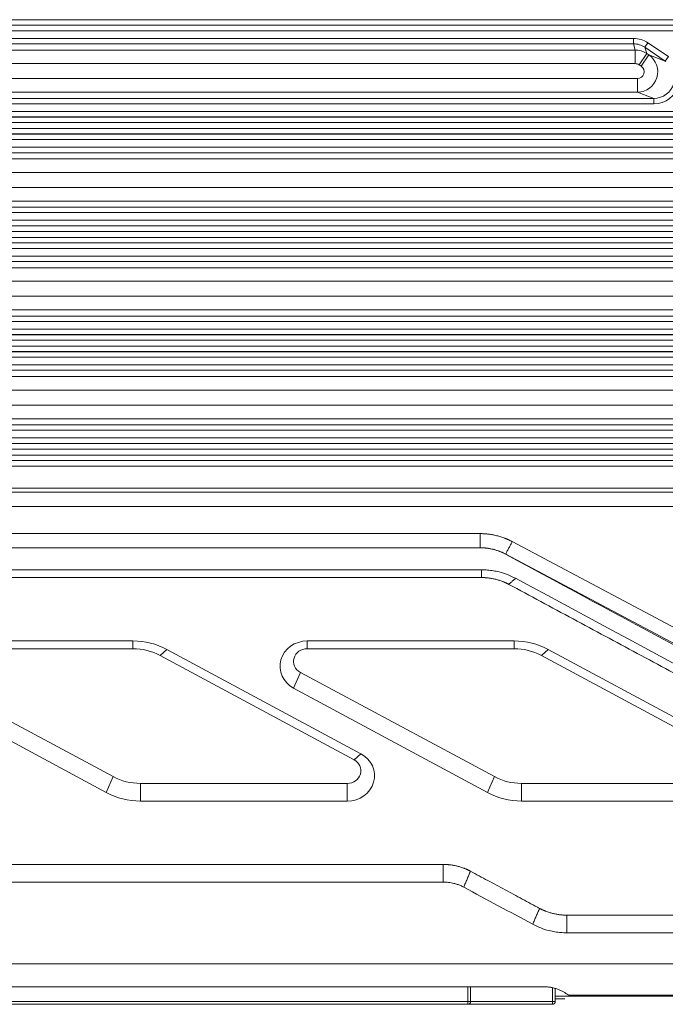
# Model space of a CAD drawing. Header units: millimetres. Extents: x 990 to 1811, y 0 to 562.
# Tile 70 of 256: x 1297 to 1321, y 278 to 315. Entities that reach past the tile are written whole.
import ezdxf

# ---------------------------------------------------------------- set-up
doc = ezdxf.new("R2010")
doc.units = ezdxf.units.MM
doc.layers.add('1', color=7, linetype='Continuous', true_color=0xffffff)
doc.layers.add('10', color=7, linetype='Continuous')

msp = doc.modelspace()

# ---------------------------------------------------------------- linework, layer by layer
at = {"layer": '1', "color": 7, "linetype": 'Continuous', "lineweight": 18}
for p, q in [((1217.078, 314.528), (1350.763, 314.528)), ((1350.757, 314.328), (1217.084, 314.328)), ((1217.088, 314.322), (1350.753, 314.322)), ((1350.746, 314.122), (1217.095, 314.122)), ((1248.47, 313.84), (1319.371, 313.84)), ((1319.371, 313.84), (1319.371, 313.64)), ((1248.404, 313.413), (1319.437, 313.413)), ((1319.371, 313.64), (1248.47, 313.64)), ((1319.437, 313.413), (1319.371, 313.64)), ((1319.437, 312.914), (1319.437, 313.413)), ((1319.902, 313.677), (1319.791, 313.512)), ((1320.538, 313.007), (1319.791, 313.512)), ((1319.791, 313.512), (1319.856, 313.285)), ((1319.902, 313.677), (1320.65, 313.173)), ((1319.856, 313.285), (1319.577, 312.871)), ((1319.932, 313.234), (1319.653, 312.82)), ((1319.856, 313.285), (1319.932, 313.234)), ((1319.932, 313.234), (1320.538, 313.007)), ((1320.65, 313.173), (1320.538, 313.007)), ((1319.437, 312.914), (1248.404, 312.914)), ((1319.653, 312.82), (1319.577, 312.871)), ((1248.327, 312.363), (1319.514, 312.363)), ((1319.514, 311.863), (1319.514, 312.363)), ((1247.72, 311.636), (1320.121, 311.636)), ((1319.514, 311.863), (1248.327, 311.863)), ((1320.121, 311.636), (1319.514, 311.863)), ((1320.121, 311.436), (1320.121, 311.636)), ((1320.121, 311.436), (1247.72, 311.436)), ((1217.084, 310.948), (1350.757, 310.948)), ((1350.753, 310.954), (1217.088, 310.954)), ((1217.095, 311.154), (1350.746, 311.154)), ((1350.763, 310.748), (1217.078, 310.748)), ((1217.078, 310.528), (1350.763, 310.528)), ((1350.757, 310.328), (1217.084, 310.328)), ((1217.088, 310.322), (1350.753, 310.322)), ((1350.746, 310.122), (1217.095, 310.122)), ((1242.543, 309.84), (1325.298, 309.84)), ((1325.298, 309.64), (1242.543, 309.64)), ((1242.477, 309.413), (1325.364, 309.413)), ((1325.364, 308.914), (1242.477, 308.914)), ((1242.4, 308.363), (1325.441, 308.363)), ((1241.793, 307.636), (1326.049, 307.636)), ((1325.441, 307.863), (1242.4, 307.863)), ((1326.049, 307.436), (1241.793, 307.436)), ((1217.084, 306.948), (1350.757, 306.948)), ((1350.753, 306.954), (1217.088, 306.954)), ((1217.095, 307.154), (1350.746, 307.154)), ((1350.763, 306.748), (1217.078, 306.748)), ((1217.078, 306.528), (1350.763, 306.528)), ((1350.757, 306.328), (1217.084, 306.328)), ((1217.088, 306.322), (1350.753, 306.322)), ((1350.746, 306.122), (1217.095, 306.122)), ((1236.615, 305.84), (1331.226, 305.84)), ((1331.226, 305.64), (1236.615, 305.64)), ((1236.549, 305.413), (1331.292, 305.413)), ((1331.292, 304.914), (1236.549, 304.914)), ((1236.473, 304.363), (1331.368, 304.363)), ((1331.368, 303.863), (1236.473, 303.863)), ((1255.527, 303.636), (1331.976, 303.636)), ((1331.976, 303.436), (1255.534, 303.436)), ((1255.523, 302.948), (1350.757, 302.948)), ((1350.753, 302.954), (1255.527, 302.954)), ((1255.534, 303.154), (1350.746, 303.154)), ((1350.763, 302.748), (1255.516, 302.748)), ((1255.516, 302.528), (1350.763, 302.528)), ((1350.757, 302.328), (1255.523, 302.328)), ((1255.527, 302.322), (1350.753, 302.322)), ((1350.746, 302.122), (1255.534, 302.122)), ((1255.534, 301.84), (1337.153, 301.84)), ((1337.153, 301.64), (1255.527, 301.64)), ((1230.622, 301.413), (1337.219, 301.413)), ((1337.219, 300.914), (1230.622, 300.914)), ((1230.545, 300.363), (1337.296, 300.363)), ((1337.296, 299.863), (1230.545, 299.863)), ((1255.527, 299.636), (1337.903, 299.636)), ((1337.903, 299.436), (1255.534, 299.436)), ((1255.523, 298.948), (1350.757, 298.948)), ((1350.753, 298.954), (1255.527, 298.954)), ((1255.534, 299.154), (1350.746, 299.154)), ((1350.763, 298.748), (1255.516, 298.748)), ((1255.516, 298.528), (1350.763, 298.528)), ((1350.76, 298.328), (1255.523, 298.328)), ((1255.527, 298.322), (1350.756, 298.322)), ((1350.765, 298.122), (1255.534, 298.122)), ((1244.191, 297.156), (1323.65, 297.156)), ((1323.689, 297.313), (1255.534, 297.313)), ((1323.65, 296.638), (1244.191, 296.638)), ((1254.103, 295.638), (1313.738, 295.638)), ((1314.919, 295.344), (1332.512, 285.989)), ((1313.738, 295.121), (1254.103, 295.121)), ((1313.737, 295.117), (1313.738, 295.121)), ((1314.676, 294.887), (1314.675, 294.88)), ((1332.269, 285.532), (1314.676, 294.887)), ((1293.388, 291.693), (1300.986, 291.693)), ((1300.986, 291.409), (1300.986, 291.693)), ((1307.388, 291.693), (1307.388, 291.409)), ((1307.388, 291.693), (1314.986, 291.693)), ((1314.986, 291.693), (1314.986, 291.409)), ((1300.986, 291.409), (1293.388, 291.409)), ((1301.986, 291.159), (1302.236, 291.381)), ((1302.236, 291.381), (1309.358, 287.549)), ((1314.986, 291.409), (1307.388, 291.409)), ((1316.236, 291.381), (1315.986, 291.159)), ((1316.236, 291.381), (1323.358, 287.549)), ((1309.108, 287.326), (1301.986, 291.159)), ((1323.108, 287.326), (1315.986, 291.159)), ((1293.138, 290.539), (1300.26, 286.706)), ((1307.138, 290.539), (1306.888, 289.954)), ((1307.138, 290.539), (1314.26, 286.706)), ((1300.01, 286.122), (1292.888, 289.954)), ((1314.01, 286.122), (1306.888, 289.954)), ((1309.108, 287.326), (1309.358, 287.549)), ((1300.01, 286.122), (1300.26, 286.706)), ((1314.26, 286.706), (1314.01, 286.122)), ((1301.26, 285.809), (1301.26, 286.457)), ((1301.26, 286.457), (1308.858, 286.457)), ((1308.858, 285.809), (1308.858, 286.457)), ((1315.26, 286.457), (1315.26, 285.809)), ((1315.26, 286.457), (1322.858, 286.457)), ((1308.858, 285.809), (1301.26, 285.809)), ((1322.858, 285.809), (1315.26, 285.809)), ((1317.073, 278.638), (1316.498, 278.638))]:
    msp.add_line(p, q, dxfattribs=at)
for centre, major_axis, ratio, start_param, end_param in [((1319.372, 312.889), (-0.266, 0.914), 0.998514, 5.407425, 6.000736), ((1319.372, 312.889), (-0.21, 0.722), 0.997724, 5.407425, 6.000736), ((1319.437, 312.663), (0.72, 0.209), 0.999505, 0.695036, 1.288347), ((1319.512, 312.613), (0.263, 0.702), 0.996374, 3.50323, 6.045009), ((1319.437, 312.663), (-0.07, 0.24), 0.998514, 5.407425, 6.000736), ((1319.512, 312.613), (0.237, -0.089), 0.988999, 5.074026, 7.615805), ((1320.114, 312.388), (-0.714, 0.267), 0.983261, 4.440202, 4.474223), ((1320.114, 312.388), (-0.714, 0.267), 0.983262, 1.932434, 3.220417), ((1320.114, 312.388), (0.9, -0.337), 0.988999, 5.074026, 6.36201), ((1300.986, 289.363), (-2.5, 0), 0.932005, 4.18879, 4.712389), ((1307.388, 290.761), (-1, 0), 0.932005, 4.712389, 7.330383), ((1314.986, 289.363), (-2.5, 0), 0.932005, 4.18879, 4.712389), ((1300.986, 289.545), (2, 0), 0.932005, 1.047198, 1.570796), ((1307.388, 290.943), (0.5, 0), 0.932005, 1.570796, 4.18879), ((1314.986, 289.545), (2, 0), 0.932005, 1.047198, 1.570796), ((1308.858, 286.741), (-1, 0), 0.932005, 1.570796, 4.18879), ((1308.858, 286.923), (0.5, 0), 0.932005, 4.712389, 7.330383), ((1301.26, 288.321), (2, 0), 0.932005, 4.18879, 4.712389), ((1315.26, 288.321), (2, 0), 0.932005, 4.18879, 4.712389), ((1301.26, 288.139), (-2.5, 0), 0.932005, 1.047198, 1.570796), ((1315.26, 288.139), (-2.5, 0), 0.932005, 1.047198, 1.570796)]:
    msp.add_ellipse(centre, major_axis=major_axis, ratio=ratio, start_param=start_param, end_param=end_param, dxfattribs=at)
for points, degree in [([(1313.738, 295.638), (1313.738, 295.121)], 1), ([(1313.738, 295.638), (1314.045, 295.638), (1314.648, 295.488), (1314.919, 295.344)], 2), ([(1314.919, 295.344), (1314.676, 294.887)], 1), ([(1313.79, 294.023), (1313.79, 294.308)], 1), ([(1313.79, 294.023), (1283.921, 294.023)], 1), ([(1314.79, 293.774), (1314.562, 293.896), (1314.053, 294.023), (1313.79, 294.023)], 2), ([(1314.79, 293.774), (1315.04, 293.996)], 1), ([(1315.04, 293.996), (1321.333, 290.609), (1327.627, 287.223), (1333.921, 283.836)], 3), ([(1333.671, 283.614), (1314.79, 293.774)], 1), ([(1283.921, 283.479), (1312.385, 283.479)], 1), ([(1312.385, 282.832), (1312.385, 283.479)], 1), ([(1312.385, 283.479), (1312.648, 283.479), (1313.156, 283.352), (1313.385, 283.23)], 2), ([(1313.385, 283.23), (1313.135, 282.645)], 1), ([(1313.385, 283.23), (1315.921, 281.865)], 1), ([(1312.385, 282.832), (1302.897, 282.832), (1293.409, 282.832), (1283.921, 282.832)], 3), ([(1315.671, 281.28), (1314.825, 281.735), (1313.98, 282.19), (1313.135, 282.645)], 3), ([(1315.921, 281.865), (1315.671, 281.28)], 1), ([(1315.921, 281.865), (1316.148, 281.742), (1316.657, 281.615), (1316.921, 281.615)], 2), ([(1316.921, 281.615), (1316.921, 280.968)], 1), ([(1316.921, 281.615), (1333.421, 281.615)], 1), ([(1316.999, 278.668), (1318.321, 278.668), (1319.643, 278.668), (1320.964, 278.668)], 3), ([(1316.851, 278.538), (1316.733, 278.538), (1316.616, 278.538), (1316.498, 278.538)], 3), ([(1320.901, 278.638), (1319.622, 278.638), (1318.342, 278.638), (1317.063, 278.638)], 3)]:
    msp.add_open_spline(points, degree=degree, dxfattribs=at)
for points, knots in [([(1313.737, 295.117), (1313.414, 295.117), (1303.475, 295.117), (1293.536, 295.117), (1283.921, 295.117)], [0, 0, 0, 0, 0.032538, 1, 1, 1, 1]), ([(1314.675, 294.88), (1314.603, 294.919), (1314.457, 294.987), (1314.303, 295.036), (1314.185, 295.066), (1314.145, 295.075), (1314.085, 295.087), (1314.064, 295.09), (1314.024, 295.097), (1314.003, 295.099), (1313.902, 295.112), (1313.82, 295.117), (1313.737, 295.117)], [0, 0, 0, 0, 0.25, 0.5, 0.5, 0.625, 0.625, 0.6875, 0.6875, 0.75, 0.75, 1, 1, 1, 1]), ([(1314.676, 294.887), (1314.618, 294.916), (1314.501, 294.974), (1314.316, 295.038), (1314.127, 295.086), (1313.933, 295.115), (1313.803, 295.119), (1313.738, 295.121)], [0, 0, 0, 0, 0.200004, 0.400002, 0.599998, 0.799996, 1, 1, 1, 1]), ([(1314.675, 294.88), (1317.505, 293.352), (1320.335, 291.824), (1326.178, 288.668), (1329.192, 287.041), (1332.206, 285.413)], [0, 0, 0, 0, 0.484268, 0.484268, 1, 1, 1, 1]), ([(1283.921, 294.308), (1293.655, 294.308), (1303.611, 294.308), (1313.567, 294.308), (1313.79, 294.308)], [0, 0, 0, 0, 0.977671, 1, 1, 1, 1]), ([(1313.79, 294.308), (1313.863, 294.306), (1314.008, 294.303), (1314.225, 294.275), (1314.474, 294.224), (1314.751, 294.138), (1314.943, 294.043), (1315.04, 293.996)], [0, 0, 0, 0, 0.167394, 0.33405, 0.501364, 0.751019, 1, 1, 1, 1]), ([(1313.135, 282.645), (1313.096, 282.664), (1313.02, 282.703), (1312.899, 282.749), (1312.753, 282.792), (1312.581, 282.825), (1312.45, 282.83), (1312.385, 282.832)], [0, 0, 0, 0, 0.166205, 0.332048, 0.498835, 0.74938, 1, 1, 1, 1]), ([(1316.921, 280.968), (1316.848, 280.97), (1316.702, 280.973), (1316.485, 281.001), (1316.236, 281.053), (1315.959, 281.138), (1315.767, 281.233), (1315.671, 281.28)], [0, 0, 0, 0, 0.167257, 0.333983, 0.501364, 0.750862, 1, 1, 1, 1]), ([(1333.421, 280.968), (1328.609, 280.968), (1323.109, 280.968), (1317.609, 280.968), (1316.921, 280.968)], [0, 0, 0, 0, 0.874876, 1, 1, 1, 1]), ([(1283.921, 279.825), (1297.529, 279.825), (1311.138, 279.825), (1331.552, 279.825), (1341.758, 279.825), (1351.965, 279.825), (1357.068, 279.825), (1358.769, 279.825), (1361.321, 279.825), (1362.172, 279.825), (1363.235, 279.825), (1363.447, 279.825), (1363.766, 279.825), (1363.873, 279.825), (1364.032, 279.825), (1364.085, 279.825), (1364.165, 279.825), (1364.192, 279.825), (1364.225, 279.825), (1364.231, 279.825), (1364.245, 279.826), (1364.258, 279.826), (1364.271, 279.828), (1364.285, 279.83), (1364.291, 279.831), (1364.311, 279.834), (1364.324, 279.836), (1364.351, 279.839), (1364.364, 279.841), (1364.404, 279.846), (1364.431, 279.849), (1364.511, 279.858), (1364.564, 279.864), (1364.723, 279.882), (1364.829, 279.893), (1365.148, 279.923), (1365.361, 279.94), (1365.573, 279.956)], [0, 0, 0, 0, 0.5, 0.5, 0.75, 0.875, 0.875, 0.9375, 0.9375, 0.96875, 0.96875, 0.976563, 0.976563, 0.980469, 0.980469, 0.982422, 0.982422, 0.983398, 0.983398, 0.983643, 0.983643, 0.983887, 0.984131, 0.984131, 0.984375, 0.984375, 0.984863, 0.984863, 0.985352, 0.985352, 0.986328, 0.986328, 0.988281, 0.988281, 0.992188, 0.992188, 1, 1, 1, 1]), ([(1316.098, 278.982), (1314.765, 278.982), (1313.432, 278.982), (1306.765, 278.982), (1301.432, 278.982), (1293.728, 278.982), (1291.358, 278.982), (1288.988, 278.982)], [0, 0, 0, 0, 0.147547, 0.147547, 0.737735, 0.737735, 1, 1, 1, 1]), ([(1316.999, 278.668), (1316.979, 278.683), (1316.956, 278.699), (1316.905, 278.732), (1316.878, 278.749), (1316.833, 278.775), (1316.817, 278.783), (1316.784, 278.801), (1316.767, 278.81), (1316.715, 278.835), (1316.679, 278.852), (1316.602, 278.884), (1316.561, 278.899), (1316.497, 278.92), (1316.475, 278.927), (1316.431, 278.939), (1316.409, 278.945), (1316.34, 278.96), (1316.294, 278.968), (1316.221, 278.977), (1316.197, 278.979), (1316.148, 278.982), (1316.123, 278.982), (1316.098, 278.982)], [0, 0, 0, 0, 0.125, 0.125, 0.25, 0.25, 0.3125, 0.3125, 0.375, 0.375, 0.5, 0.5, 0.625, 0.625, 0.6875, 0.6875, 0.75, 0.75, 0.875, 0.875, 0.9375, 0.9375, 1, 1, 1, 1]), ([(1317.063, 278.638), (1317.054, 278.638), (1317.045, 278.641), (1317.024, 278.651), (1317.012, 278.658), (1316.999, 278.668)], [0, 0, 0, 0, 0.5, 0.5, 1, 1, 1, 1])]:
    msp.add_open_spline(points, degree=3, knots=knots, dxfattribs=at)
at = {"layer": '10', "color": 7, "linetype": 'Continuous', "lineweight": 18}
for p, q in [((1313.288, 278.438), (1313.288, 278.982)), ((1313.388, 278.982), (1313.388, 278.438)), ((1316.398, 278.438), (1316.398, 278.941)), ((1316.498, 278.919), (1316.498, 278.438)), ((1291.775, 278.438), (1313.288, 278.438)), ((1313.288, 278.338), (1291.775, 278.338)), ((1313.288, 278.438), (1313.388, 278.438)), ((1313.288, 278.438), (1313.288, 278.338)), ((1316.398, 278.338), (1313.288, 278.338)), ((1313.388, 278.438), (1316.398, 278.438)), ((1316.498, 278.438), (1316.398, 278.438)), ((1316.398, 278.438), (1316.398, 278.338))]:
    msp.add_line(p, q, dxfattribs=at)
for centre in [(1313.288, 278.438), (1316.398, 278.438)]:
    msp.add_arc(centre, 0.1, 270, 0, dxfattribs=at)

doc.saveas('drawing.dxf')
